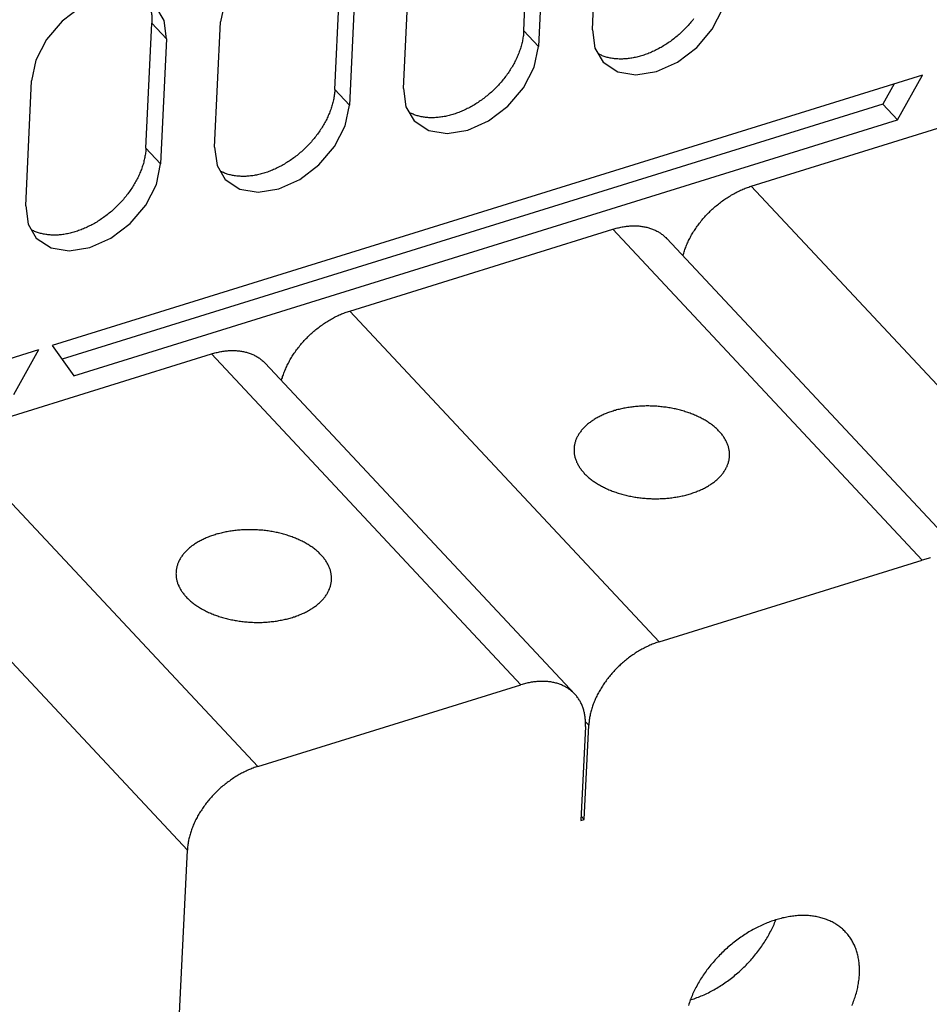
# Model space of a CAD drawing. Extents: x 0 to 594, y 0 to 420.
# Tile 117 of 126: x 523 to 534, y 119 to 131. Entities that reach past the tile are written whole.
import ezdxf

# ---------------------------------------------------------------- set-up
doc = ezdxf.new("R2010")
doc.units = 0
doc.header["$LTSCALE"] = 32.67
doc.layers.get('0').update_dxf_attribs({"linetype": 'CONTINUOUS'})

msp = doc.modelspace()

# ---------------------------------------------------------------- linework, layer by layer
at = {"color": 7, "linetype": 'CONTINUOUS'}
for p, q in [((529.241, 131.248), (529.317, 132.855)), ((530.123, 131.261), (530.199, 132.868)), ((529.506, 132.653), (529.43, 131.046)), ((526.813, 130.494), (526.89, 132.101)), ((527.696, 130.508), (527.772, 132.114)), ((527.079, 131.899), (527.002, 130.292)), ((524.386, 129.74), (524.463, 131.347)), ((524.652, 131.145), (524.463, 131.347)), ((525.269, 129.754), (525.345, 131.361)), ((524.652, 131.145), (524.575, 129.538)), ((529.241, 131.248), (529.43, 131.046)), ((534.366, 130.679), (523.183, 127.207)), ((534.043, 130.104), (534.366, 130.679)), ((522.841, 129), (522.918, 130.607)), ((534, 130.565), (533.854, 130.306)), ((526.813, 130.494), (527.002, 130.292)), ((533.854, 130.306), (523.309, 127.031)), ((532.163, 129.251), (535.717, 130.355)), ((533.854, 130.306), (534.043, 130.104)), ((523.461, 126.818), (534.043, 130.104)), ((524.386, 129.74), (524.575, 129.538)), ((536.139, 125.002), (532.163, 129.251)), ((527.005, 127.649), (530.386, 128.699)), ((534.362, 124.45), (530.386, 128.699)), ((531.078, 128.579), (535.054, 124.33)), ((530.982, 123.4), (527.005, 127.649)), ((520.843, 126.48), (523.01, 127.153)), ((521.847, 126.048), (525.228, 127.097)), ((522.687, 126.577), (523.01, 127.153)), ((523.183, 127.207), (523.461, 126.818)), ((529.205, 122.848), (525.228, 127.097)), ((525.92, 126.977), (529.897, 122.728)), ((525.824, 121.799), (521.847, 126.048)), ((520.942, 124.975), (524.919, 120.726)), ((530.982, 123.4), (534.362, 124.45)), ((525.824, 121.799), (529.205, 122.848)), ((530.033, 122.314), (529.976, 121.103)), ((530.019, 121.116), (530.077, 122.328)), ((530.077, 122.328), (530.034, 122.374)), ((530.019, 121.116), (529.978, 121.16)), ((529.976, 121.103), (530.019, 121.116)), ((524.575, 113.495), (524.919, 120.726))]:
    msp.add_line(p, q, dxfattribs=at)
for points in [[(526.942, 132.313), (526.753, 132.438), (526.519, 132.477), (526.253, 132.434), (525.984, 132.313), (525.738, 132.126), (525.537, 131.891), (525.401, 131.626), (525.345, 131.361)], [(530.26, 130.847), (530.449, 130.722), (530.683, 130.683), (530.948, 130.726), (531.218, 130.847), (531.463, 131.034), (531.664, 131.27), (531.801, 131.535), (531.857, 131.8)], [(524.515, 131.56), (524.325, 131.684), (524.092, 131.723), (523.826, 131.681), (523.557, 131.559), (523.311, 131.373), (523.11, 131.137), (522.973, 130.872), (522.918, 130.607)], [(524.415, 131.625), (524.42, 131.615), (524.424, 131.603), (524.429, 131.591), (524.433, 131.578), (524.437, 131.566), (524.441, 131.553), (524.444, 131.54), (524.448, 131.528), (524.45, 131.514), (524.453, 131.501), (524.455, 131.488), (524.457, 131.474), (524.459, 131.461), (524.46, 131.447), (524.462, 131.433), (524.463, 131.419), (524.463, 131.405), (524.463, 131.39), (524.463, 131.376), (524.463, 131.362), (524.463, 131.347)], [(524.652, 131.145), (524.62, 131.382), (524.515, 131.56)], [(531.424, 131.4), (531.413, 131.386), (531.401, 131.372), (531.39, 131.358), (531.378, 131.344), (531.366, 131.331), (531.354, 131.317), (531.342, 131.304), (531.33, 131.291), (531.317, 131.278), (531.304, 131.265), (531.291, 131.252), (531.278, 131.239), (531.265, 131.227), (531.252, 131.215), (531.238, 131.202), (531.224, 131.191), (531.211, 131.179), (531.197, 131.167), (531.183, 131.156), (531.168, 131.145), (531.154, 131.134), (531.14, 131.123), (531.125, 131.112), (531.11, 131.102), (531.096, 131.092), (531.081, 131.082), (531.066, 131.072), (531.051, 131.063), (531.036, 131.053), (531.02, 131.044), (531.005, 131.035), (530.99, 131.027), (530.974, 131.018), (530.959, 131.01), (530.943, 131.002), (530.928, 130.994), (530.912, 130.987), (530.897, 130.98), (530.881, 130.973), (530.865, 130.966), (530.849, 130.96), (530.834, 130.954), (530.818, 130.948), (530.802, 130.942), (530.786, 130.936), (530.771, 130.931), (530.755, 130.926), (530.739, 130.922), (530.724, 130.917), (530.708, 130.913), (530.692, 130.91), (530.677, 130.906), (530.661, 130.903), (530.645, 130.9), (530.63, 130.897), (530.615, 130.895), (530.599, 130.892), (530.584, 130.891), (530.569, 130.889), (530.554, 130.888), (530.539, 130.886), (530.524, 130.886), (530.509, 130.885), (530.494, 130.885), (530.479, 130.885), (530.465, 130.885), (530.45, 130.886), (530.436, 130.887), (530.422, 130.888), (530.407, 130.889), (530.393, 130.891), (530.38, 130.893), (530.366, 130.896), (530.352, 130.898), (530.339, 130.901), (530.326, 130.904), (530.313, 130.907), (530.3, 130.911), (530.287, 130.915), (530.274, 130.919), (530.262, 130.924), (530.25, 130.928), (530.238, 130.933), (530.226, 130.939), (530.214, 130.944), (530.202, 130.95), (530.197, 130.953)], [(529.241, 131.248), (529.24, 131.233), (529.239, 131.218), (529.237, 131.204), (529.236, 131.189), (529.234, 131.174), (529.231, 131.159), (529.229, 131.144), (529.226, 131.129), (529.223, 131.113), (529.22, 131.098), (529.216, 131.083), (529.212, 131.068), (529.208, 131.052), (529.203, 131.037), (529.198, 131.022), (529.193, 131.006), (529.188, 130.991), (529.183, 130.976), (529.177, 130.96), (529.171, 130.945), (529.164, 130.929), (529.158, 130.914), (529.151, 130.899), (529.144, 130.883), (529.136, 130.868), (529.128, 130.853), (529.121, 130.838), (529.112, 130.823), (529.104, 130.807), (529.095, 130.792), (529.087, 130.777), (529.077, 130.763), (529.068, 130.748), (529.059, 130.733), (529.049, 130.718), (529.039, 130.704), (529.028, 130.689), (529.018, 130.675), (529.007, 130.66), (528.997, 130.646), (528.985, 130.632), (528.974, 130.618), (528.963, 130.604), (528.951, 130.59), (528.939, 130.577), (528.927, 130.563), (528.915, 130.55), (528.902, 130.537), (528.89, 130.524), (528.877, 130.511), (528.864, 130.498), (528.851, 130.486), (528.838, 130.473), (528.825, 130.461), (528.811, 130.449), (528.797, 130.437), (528.783, 130.425), (528.77, 130.414), (528.755, 130.402), (528.741, 130.391), (528.727, 130.38), (528.712, 130.369), (528.698, 130.359), (528.683, 130.348), (528.668, 130.338), (528.654, 130.328), (528.639, 130.318), (528.624, 130.309), (528.608, 130.299), (528.593, 130.29), (528.578, 130.282), (528.563, 130.273), (528.547, 130.264), (528.532, 130.256), (528.516, 130.248), (528.501, 130.241), (528.485, 130.233), (528.469, 130.226), (528.454, 130.219), (528.438, 130.212), (528.422, 130.206), (528.407, 130.2), (528.391, 130.194), (528.375, 130.188), (528.359, 130.183), (528.344, 130.178), (528.328, 130.173), (528.312, 130.168), (528.296, 130.164), (528.281, 130.16), (528.265, 130.156), (528.249, 130.152), (528.234, 130.149), (528.218, 130.146), (528.203, 130.143), (528.187, 130.141), (528.172, 130.139), (528.157, 130.137), (528.142, 130.135), (528.126, 130.134), (528.111, 130.133), (528.096, 130.132), (528.081, 130.131), (528.067, 130.131), (528.052, 130.131), (528.037, 130.132), (528.023, 130.132), (528.009, 130.133), (527.994, 130.134), (527.98, 130.136), (527.966, 130.137), (527.952, 130.14), (527.939, 130.142), (527.925, 130.144), (527.912, 130.147), (527.899, 130.15), (527.885, 130.154), (527.872, 130.157), (527.86, 130.161), (527.847, 130.165), (527.835, 130.17), (527.822, 130.175), (527.81, 130.18), (527.798, 130.185), (527.787, 130.19), (527.775, 130.196), (527.77, 130.199)], [(530.123, 131.261), (530.154, 131.024), (530.26, 130.847)], [(527.833, 130.093), (528.022, 129.969), (528.256, 129.929), (528.521, 129.972), (528.79, 130.093), (529.036, 130.28), (529.237, 130.516), (529.374, 130.781), (529.43, 131.046)], [(526.813, 130.494), (526.813, 130.479), (526.812, 130.465), (526.81, 130.45), (526.808, 130.435), (526.806, 130.42), (526.804, 130.405), (526.802, 130.39), (526.799, 130.375), (526.796, 130.36), (526.792, 130.344), (526.789, 130.329), (526.785, 130.314), (526.781, 130.299), (526.776, 130.283), (526.771, 130.268), (526.766, 130.253), (526.761, 130.237), (526.755, 130.222), (526.749, 130.206), (526.743, 130.191), (526.737, 130.176), (526.73, 130.16), (526.723, 130.145), (526.716, 130.13), (526.709, 130.114), (526.701, 130.099), (526.693, 130.084), (526.685, 130.069), (526.677, 130.054), (526.668, 130.039), (526.659, 130.024), (526.65, 130.009), (526.641, 129.994), (526.631, 129.979), (526.622, 129.965), (526.612, 129.95), (526.601, 129.935), (526.591, 129.921), (526.58, 129.907), (526.569, 129.892), (526.558, 129.878), (526.547, 129.864), (526.535, 129.851), (526.524, 129.837), (526.512, 129.823), (526.5, 129.81), (526.488, 129.796), (526.475, 129.783), (526.463, 129.77), (526.45, 129.757), (526.437, 129.744), (526.424, 129.732), (526.411, 129.719), (526.397, 129.707), (526.384, 129.695), (526.37, 129.683), (526.356, 129.671), (526.342, 129.66), (526.328, 129.648), (526.314, 129.637), (526.3, 129.626), (526.285, 129.615), (526.271, 129.605), (526.256, 129.594), (526.241, 129.584), (526.226, 129.574), (526.211, 129.565), (526.196, 129.555), (526.181, 129.546), (526.166, 129.537), (526.151, 129.528), (526.135, 129.519), (526.12, 129.511), (526.105, 129.503), (526.089, 129.495), (526.073, 129.487), (526.058, 129.48), (526.042, 129.472), (526.026, 129.465), (526.011, 129.459), (525.995, 129.452), (525.979, 129.446), (525.964, 129.44), (525.948, 129.434), (525.932, 129.429), (525.916, 129.424), (525.901, 129.419), (525.885, 129.414), (525.869, 129.41), (525.853, 129.406), (525.838, 129.402), (525.822, 129.399), (525.807, 129.395), (525.791, 129.392), (525.776, 129.39), (525.76, 129.387), (525.745, 129.385), (525.73, 129.383), (525.714, 129.381), (525.699, 129.38), (525.684, 129.379), (525.669, 129.378), (525.654, 129.378), (525.639, 129.378), (525.625, 129.378), (525.61, 129.378), (525.596, 129.379), (525.581, 129.379), (525.567, 129.381), (525.553, 129.382), (525.539, 129.384), (525.525, 129.386), (525.512, 129.388), (525.498, 129.391), (525.485, 129.393), (525.471, 129.397), (525.458, 129.4), (525.445, 129.404), (525.432, 129.408), (525.42, 129.412), (525.407, 129.416), (525.395, 129.421), (525.383, 129.426), (525.371, 129.431), (525.36, 129.437), (525.348, 129.442), (525.343, 129.445)], [(527.696, 130.508), (527.727, 130.271), (527.833, 130.093)], [(525.406, 129.34), (525.595, 129.215), (525.829, 129.176), (526.094, 129.219), (526.363, 129.34), (526.609, 129.526), (526.81, 129.762), (526.947, 130.027), (527.002, 130.292)], [(525.269, 129.754), (525.3, 129.517), (525.406, 129.34)], [(524.386, 129.74), (524.385, 129.726), (524.384, 129.711), (524.383, 129.696), (524.381, 129.681), (524.379, 129.666), (524.377, 129.651), (524.374, 129.636), (524.372, 129.621), (524.369, 129.606), (524.365, 129.591), (524.361, 129.576), (524.358, 129.56), (524.353, 129.545), (524.349, 129.53), (524.344, 129.514), (524.339, 129.499), (524.334, 129.483), (524.328, 129.468), (524.322, 129.453), (524.316, 129.437), (524.31, 129.422), (524.303, 129.407), (524.296, 129.391), (524.289, 129.376), (524.282, 129.361), (524.274, 129.345), (524.266, 129.33), (524.258, 129.315), (524.25, 129.3), (524.241, 129.285), (524.232, 129.27), (524.223, 129.255), (524.214, 129.24), (524.204, 129.225), (524.194, 129.211), (524.184, 129.196), (524.174, 129.182), (524.164, 129.167), (524.153, 129.153), (524.142, 129.139), (524.131, 129.125), (524.12, 129.111), (524.108, 129.097), (524.097, 129.083), (524.085, 129.069), (524.073, 129.056), (524.06, 129.043), (524.048, 129.029), (524.035, 129.016), (524.023, 129.003), (524.01, 128.991), (523.997, 128.978), (523.984, 128.966), (523.97, 128.953), (523.957, 128.941), (523.943, 128.929), (523.929, 128.918), (523.915, 128.906), (523.901, 128.895), (523.887, 128.884), (523.872, 128.873), (523.858, 128.862), (523.843, 128.851), (523.829, 128.841), (523.814, 128.831), (523.799, 128.821), (523.784, 128.811), (523.769, 128.801), (523.754, 128.792), (523.739, 128.783), (523.724, 128.774), (523.708, 128.765), (523.693, 128.757), (523.677, 128.749), (523.662, 128.741), (523.646, 128.733), (523.631, 128.726), (523.615, 128.719), (523.599, 128.712), (523.584, 128.705), (523.568, 128.699), (523.552, 128.692), (523.536, 128.686), (523.521, 128.681), (523.505, 128.675), (523.489, 128.67), (523.473, 128.665), (523.458, 128.661), (523.442, 128.656), (523.426, 128.652), (523.411, 128.648), (523.395, 128.645), (523.379, 128.642), (523.364, 128.639), (523.348, 128.636), (523.333, 128.633), (523.318, 128.631), (523.302, 128.629), (523.287, 128.628), (523.272, 128.626), (523.257, 128.625), (523.242, 128.625), (523.227, 128.624), (523.212, 128.624), (523.198, 128.624), (523.183, 128.624), (523.169, 128.625), (523.154, 128.626), (523.14, 128.627), (523.126, 128.628), (523.112, 128.63), (523.098, 128.632), (523.084, 128.634), (523.071, 128.637), (523.057, 128.64), (523.044, 128.643), (523.031, 128.646), (523.018, 128.65), (523.005, 128.654), (522.993, 128.658), (522.98, 128.662), (522.968, 128.667), (522.956, 128.672), (522.944, 128.677), (522.932, 128.683), (522.921, 128.689), (522.915, 128.692)], [(522.978, 128.586), (523.168, 128.461), (523.401, 128.422), (523.667, 128.465), (523.936, 128.586), (524.182, 128.773), (524.383, 129.008), (524.52, 129.273), (524.575, 129.538)], [(531.286, 128.356), (531.288, 128.364), (531.292, 128.378), (531.296, 128.393), (531.301, 128.408), (531.306, 128.422), (531.311, 128.437), (531.316, 128.451), (531.322, 128.466), (531.328, 128.481), (531.334, 128.495), (531.34, 128.51), (531.346, 128.524), (531.353, 128.539), (531.36, 128.554), (531.367, 128.568), (531.375, 128.582), (531.382, 128.597), (531.39, 128.611), (531.398, 128.626), (531.407, 128.64), (531.415, 128.654), (531.424, 128.668), (531.433, 128.682), (531.442, 128.696), (531.451, 128.71), (531.461, 128.724), (531.471, 128.738), (531.481, 128.752), (531.491, 128.765), (531.501, 128.779), (531.511, 128.792), (531.522, 128.805), (531.533, 128.819), (531.544, 128.832), (531.555, 128.845), (531.567, 128.858), (531.578, 128.87), (531.59, 128.883), (531.602, 128.895), (531.614, 128.908), (531.626, 128.92), (531.638, 128.932), (531.651, 128.944), (531.663, 128.956), (531.676, 128.967), (531.689, 128.979), (531.702, 128.99), (531.715, 129.001), (531.729, 129.012), (531.742, 129.023), (531.755, 129.034), (531.769, 129.044), (531.783, 129.055), (531.797, 129.065), (531.811, 129.075), (531.825, 129.084), (531.839, 129.094), (531.853, 129.103), (531.867, 129.112), (531.881, 129.121), (531.896, 129.13), (531.91, 129.139), (531.925, 129.147), (531.939, 129.155), (531.954, 129.163), (531.969, 129.171), (531.984, 129.178), (531.998, 129.186), (532.013, 129.193), (532.028, 129.2), (532.043, 129.206), (532.058, 129.213), (532.073, 129.219), (532.088, 129.225), (532.103, 129.23), (532.118, 129.236), (532.133, 129.241), (532.148, 129.246), (532.163, 129.251)], [(522.841, 129), (522.873, 128.763), (522.978, 128.586)], [(530.386, 128.699), (530.401, 128.704), (530.416, 128.708), (530.43, 128.712), (530.445, 128.716), (530.46, 128.719), (530.475, 128.723), (530.49, 128.726), (530.505, 128.728), (530.519, 128.731), (530.534, 128.733), (530.549, 128.735), (530.563, 128.737), (530.578, 128.739), (530.592, 128.74), (530.606, 128.741), (530.621, 128.742), (530.635, 128.743), (530.649, 128.743), (530.663, 128.743), (530.677, 128.743), (530.691, 128.742), (530.704, 128.742), (530.718, 128.741), (530.731, 128.739), (530.745, 128.738), (530.758, 128.736), (530.771, 128.734), (530.784, 128.732), (530.797, 128.73), (530.81, 128.727), (530.822, 128.724), (530.835, 128.721), (530.847, 128.717), (530.859, 128.714), (530.871, 128.71), (530.883, 128.706), (530.895, 128.701), (530.906, 128.696), (530.918, 128.692), (530.929, 128.686), (530.94, 128.681), (530.951, 128.675), (530.962, 128.67), (530.972, 128.664), (530.982, 128.657), (530.992, 128.651), (531.002, 128.644), (531.012, 128.637), (531.022, 128.63), (531.031, 128.622), (531.04, 128.615), (531.049, 128.607), (531.058, 128.599), (531.066, 128.591), (531.074, 128.582), (531.078, 128.579)], [(526.128, 126.755), (526.13, 126.762), (526.134, 126.777), (526.139, 126.791), (526.143, 126.806), (526.148, 126.821), (526.153, 126.835), (526.158, 126.85), (526.164, 126.864), (526.17, 126.879), (526.176, 126.894), (526.182, 126.908), (526.189, 126.923), (526.195, 126.937), (526.202, 126.952), (526.209, 126.966), (526.217, 126.981), (526.225, 126.995), (526.232, 127.01), (526.24, 127.024), (526.249, 127.038), (526.257, 127.052), (526.266, 127.067), (526.275, 127.081), (526.284, 127.095), (526.293, 127.109), (526.303, 127.122), (526.313, 127.136), (526.323, 127.15), (526.333, 127.164), (526.343, 127.177), (526.354, 127.19), (526.364, 127.204), (526.375, 127.217), (526.386, 127.23), (526.398, 127.243), (526.409, 127.256), (526.42, 127.269), (526.432, 127.281), (526.444, 127.294), (526.456, 127.306), (526.468, 127.318), (526.481, 127.33), (526.493, 127.342), (526.506, 127.354), (526.518, 127.366), (526.531, 127.377), (526.544, 127.388), (526.558, 127.4), (526.571, 127.411), (526.584, 127.421), (526.598, 127.432), (526.611, 127.443), (526.625, 127.453), (526.639, 127.463), (526.653, 127.473), (526.667, 127.483), (526.681, 127.492), (526.695, 127.502), (526.709, 127.511), (526.724, 127.52), (526.738, 127.528), (526.753, 127.537), (526.767, 127.545), (526.782, 127.553), (526.796, 127.561), (526.811, 127.569), (526.826, 127.577), (526.841, 127.584), (526.855, 127.591), (526.87, 127.598), (526.885, 127.604), (526.9, 127.611), (526.915, 127.617), (526.93, 127.623), (526.945, 127.629), (526.96, 127.634), (526.975, 127.639), (526.99, 127.644), (527.005, 127.649)], [(525.228, 127.097), (525.243, 127.102), (525.258, 127.106), (525.273, 127.11), (525.288, 127.114), (525.302, 127.118), (525.317, 127.121), (525.332, 127.124), (525.347, 127.127), (525.362, 127.129), (525.376, 127.132), (525.391, 127.134), (525.405, 127.136), (525.42, 127.137), (525.434, 127.138), (525.449, 127.14), (525.463, 127.14), (525.477, 127.141), (525.491, 127.141), (525.505, 127.141), (525.519, 127.141), (525.533, 127.141), (525.546, 127.14), (525.56, 127.139), (525.574, 127.138), (525.587, 127.136), (525.6, 127.135), (525.613, 127.133), (525.626, 127.13), (525.639, 127.128), (525.652, 127.125), (525.665, 127.122), (525.677, 127.119), (525.689, 127.116), (525.701, 127.112), (525.714, 127.108), (525.725, 127.104), (525.737, 127.099), (525.749, 127.095), (525.76, 127.09), (525.771, 127.085), (525.782, 127.079), (525.793, 127.074), (525.804, 127.068), (525.814, 127.062), (525.825, 127.056), (525.835, 127.049), (525.845, 127.042), (525.854, 127.035), (525.864, 127.028), (525.873, 127.021), (525.882, 127.013), (525.891, 127.005), (525.9, 126.997), (525.908, 126.989), (525.917, 126.981), (525.92, 126.977)], [(530.389, 126.364), (530.374, 126.36), (530.359, 126.355), (530.345, 126.35), (530.33, 126.344), (530.316, 126.339), (530.302, 126.334), (530.288, 126.328), (530.275, 126.322), (530.261, 126.316), (530.248, 126.31), (530.234, 126.304), (530.221, 126.298), (530.209, 126.291), (530.196, 126.284), (530.184, 126.278), (530.172, 126.271), (530.16, 126.264), (530.148, 126.257), (530.136, 126.249), (530.125, 126.242), (530.114, 126.234), (530.103, 126.227), (530.093, 126.219), (530.082, 126.211), (530.072, 126.203), (530.062, 126.195), (530.053, 126.187), (530.043, 126.178), (530.034, 126.17), (530.025, 126.161), (530.017, 126.153), (530.008, 126.144), (530, 126.135), (529.992, 126.126), (529.985, 126.117), (529.977, 126.108), (529.97, 126.099), (529.964, 126.09), (529.957, 126.081), (529.951, 126.071), (529.945, 126.062), (529.939, 126.052), (529.934, 126.043), (529.929, 126.033), (529.924, 126.023), (529.92, 126.014), (529.915, 126.004), (529.911, 125.994), (529.908, 125.984), (529.904, 125.974), (529.901, 125.964), (529.899, 125.954), (529.896, 125.944), (529.894, 125.934), (529.892, 125.924), (529.89, 125.913), (529.889, 125.903), (529.888, 125.893), (529.887, 125.883), (529.887, 125.881)], [(531.885, 125.785), (531.885, 125.794), (531.885, 125.804), (531.885, 125.814), (531.885, 125.825), (531.884, 125.835), (531.883, 125.845), (531.882, 125.856), (531.88, 125.866), (531.878, 125.876), (531.876, 125.886), (531.873, 125.897), (531.87, 125.907), (531.867, 125.917), (531.864, 125.927), (531.86, 125.937), (531.856, 125.947), (531.851, 125.957), (531.847, 125.967), (531.842, 125.977), (531.837, 125.987), (531.831, 125.997), (531.826, 126.007), (531.82, 126.017), (531.813, 126.027), (531.807, 126.036), (531.8, 126.046), (531.793, 126.056), (531.785, 126.065), (531.778, 126.075), (531.77, 126.084), (531.762, 126.093), (531.753, 126.102), (531.744, 126.112), (531.735, 126.121), (531.726, 126.13), (531.717, 126.138), (531.707, 126.147), (531.697, 126.156), (531.687, 126.164), (531.676, 126.173), (531.666, 126.181), (531.655, 126.19), (531.644, 126.198), (531.632, 126.206), (531.621, 126.214), (531.609, 126.222), (531.597, 126.229), (531.585, 126.237), (531.572, 126.245), (531.56, 126.252), (531.547, 126.259), (531.534, 126.266), (531.52, 126.273), (531.507, 126.28), (531.493, 126.287), (531.48, 126.293), (531.466, 126.3), (531.452, 126.306), (531.437, 126.312), (531.423, 126.318), (531.408, 126.324), (531.393, 126.33), (531.378, 126.336), (531.363, 126.341), (531.348, 126.346), (531.333, 126.351), (531.317, 126.356), (531.302, 126.361), (531.286, 126.366), (531.27, 126.37), (531.254, 126.375), (531.238, 126.379), (531.222, 126.383), (531.205, 126.387), (531.189, 126.391), (531.173, 126.394), (531.156, 126.397), (531.139, 126.401), (531.123, 126.404), (531.106, 126.407), (531.089, 126.409), (531.072, 126.412), (531.055, 126.414), (531.038, 126.416), (531.021, 126.418), (531.004, 126.42), (530.987, 126.422), (530.97, 126.423), (530.952, 126.425), (530.935, 126.426), (530.918, 126.427), (530.901, 126.427), (530.883, 126.428), (530.866, 126.428), (530.849, 126.429), (530.832, 126.429), (530.814, 126.429), (530.797, 126.428), (530.78, 126.428), (530.763, 126.427), (530.746, 126.426), (530.729, 126.425), (530.712, 126.424), (530.695, 126.423), (530.678, 126.421), (530.661, 126.419), (530.644, 126.418), (530.628, 126.416), (530.611, 126.413), (530.594, 126.411), (530.578, 126.408), (530.562, 126.406), (530.545, 126.403), (530.529, 126.4), (530.513, 126.396), (530.497, 126.393), (530.481, 126.389), (530.466, 126.386), (530.45, 126.382), (530.435, 126.378), (530.419, 126.373), (530.404, 126.369), (530.389, 126.364)], [(529.887, 125.881), (529.887, 125.872), (529.887, 125.862), (529.887, 125.852), (529.888, 125.842), (529.888, 125.831), (529.89, 125.821), (529.891, 125.811), (529.893, 125.801), (529.895, 125.79), (529.897, 125.78), (529.899, 125.77), (529.902, 125.76), (529.905, 125.749), (529.909, 125.739), (529.913, 125.729), (529.917, 125.719), (529.921, 125.709), (529.926, 125.699), (529.93, 125.689), (529.936, 125.679), (529.941, 125.669), (529.947, 125.659), (529.953, 125.649), (529.959, 125.64), (529.966, 125.63), (529.973, 125.62), (529.98, 125.611), (529.987, 125.601), (529.995, 125.592), (530.003, 125.583), (530.011, 125.573), (530.019, 125.564), (530.028, 125.555), (530.037, 125.546), (530.046, 125.537), (530.056, 125.528), (530.065, 125.519), (530.075, 125.511), (530.086, 125.502), (530.096, 125.493), (530.107, 125.485), (530.118, 125.477), (530.129, 125.469), (530.14, 125.461), (530.152, 125.453), (530.163, 125.445), (530.176, 125.437), (530.188, 125.429), (530.2, 125.422), (530.213, 125.415), (530.226, 125.407), (530.239, 125.4), (530.252, 125.393), (530.265, 125.386), (530.279, 125.38), (530.293, 125.373), (530.307, 125.367), (530.321, 125.36), (530.335, 125.354), (530.35, 125.348), (530.364, 125.342), (530.379, 125.336), (530.394, 125.331), (530.409, 125.325), (530.424, 125.32), (530.44, 125.315), (530.455, 125.31), (530.471, 125.305), (530.487, 125.3), (530.502, 125.296), (530.518, 125.292), (530.534, 125.287), (530.551, 125.283), (530.567, 125.28), (530.583, 125.276), (530.6, 125.272), (530.616, 125.269), (530.633, 125.266), (530.65, 125.263), (530.667, 125.26), (530.683, 125.257), (530.7, 125.255), (530.717, 125.252), (530.734, 125.25), (530.751, 125.248), (530.769, 125.246), (530.786, 125.245), (530.803, 125.243), (530.82, 125.242), (530.837, 125.241), (530.855, 125.24), (530.872, 125.239), (530.889, 125.238), (530.906, 125.238), (530.924, 125.238), (530.941, 125.238), (530.958, 125.238), (530.975, 125.238), (530.992, 125.239), (531.009, 125.239), (531.027, 125.24), (531.044, 125.241), (531.061, 125.242), (531.078, 125.244), (531.094, 125.245), (531.111, 125.247), (531.128, 125.249), (531.145, 125.251), (531.161, 125.253), (531.178, 125.256), (531.194, 125.258), (531.211, 125.261), (531.227, 125.264), (531.243, 125.267), (531.259, 125.27), (531.275, 125.274), (531.291, 125.277), (531.307, 125.281), (531.322, 125.285), (531.338, 125.289), (531.353, 125.293), (531.368, 125.298), (531.383, 125.302)], [(531.383, 125.302), (531.398, 125.307), (531.413, 125.312), (531.428, 125.317), (531.442, 125.322), (531.456, 125.327), (531.47, 125.333), (531.484, 125.338), (531.498, 125.344), (531.511, 125.35), (531.525, 125.356), (531.538, 125.362), (531.551, 125.369), (531.564, 125.375), (531.576, 125.382), (531.589, 125.389), (531.601, 125.396), (531.613, 125.403), (531.625, 125.41), (531.636, 125.417), (531.647, 125.425), (531.658, 125.432), (531.669, 125.44), (531.68, 125.447), (531.69, 125.455), (531.7, 125.463), (531.71, 125.471), (531.72, 125.48), (531.729, 125.488), (531.738, 125.496), (531.747, 125.505), (531.756, 125.514), (531.764, 125.522), (531.772, 125.531), (531.78, 125.54), (531.788, 125.549), (531.795, 125.558), (531.802, 125.567), (531.809, 125.576), (531.815, 125.586), (531.822, 125.595), (531.827, 125.605), (531.833, 125.614), (531.838, 125.624), (531.844, 125.633), (531.848, 125.643), (531.853, 125.653), (531.857, 125.663), (531.861, 125.673), (531.865, 125.682), (531.868, 125.692), (531.871, 125.702), (531.874, 125.713), (531.876, 125.723), (531.879, 125.733), (531.88, 125.743), (531.882, 125.753), (531.883, 125.763), (531.884, 125.773), (531.885, 125.784), (531.885, 125.785)], [(526.771, 124.197), (526.771, 124.206), (526.771, 124.216), (526.771, 124.226), (526.77, 124.237), (526.77, 124.247), (526.768, 124.257), (526.767, 124.267), (526.765, 124.278), (526.763, 124.288), (526.761, 124.298), (526.759, 124.308), (526.756, 124.319), (526.753, 124.329), (526.749, 124.339), (526.745, 124.349), (526.741, 124.359), (526.737, 124.369), (526.732, 124.379), (526.727, 124.389), (526.722, 124.399), (526.717, 124.409), (526.711, 124.419), (526.705, 124.429), (526.699, 124.439), (526.692, 124.448), (526.685, 124.458), (526.678, 124.467), (526.671, 124.477), (526.663, 124.486), (526.655, 124.496), (526.647, 124.505), (526.639, 124.514), (526.63, 124.523), (526.621, 124.532), (526.612, 124.541), (526.602, 124.55), (526.593, 124.559), (526.583, 124.568), (526.572, 124.576), (526.562, 124.585), (526.551, 124.593), (526.54, 124.601), (526.529, 124.61), (526.518, 124.618), (526.506, 124.626), (526.494, 124.633), (526.482, 124.641), (526.47, 124.649), (526.458, 124.656), (526.445, 124.664), (526.432, 124.671), (526.419, 124.678), (526.406, 124.685), (526.393, 124.692), (526.379, 124.699), (526.365, 124.705), (526.351, 124.712), (526.337, 124.718), (526.323, 124.724), (526.308, 124.73), (526.294, 124.736), (526.279, 124.742), (526.264, 124.747), (526.249, 124.753), (526.234, 124.758), (526.218, 124.763), (526.203, 124.768), (526.187, 124.773), (526.171, 124.778), (526.156, 124.782), (526.14, 124.787), (526.123, 124.791), (526.107, 124.795), (526.091, 124.799), (526.075, 124.802), (526.058, 124.806), (526.042, 124.809), (526.025, 124.812), (526.008, 124.816), (525.991, 124.818), (525.974, 124.821), (525.958, 124.824), (525.941, 124.826), (525.924, 124.828), (525.907, 124.83), (525.889, 124.832), (525.872, 124.834), (525.855, 124.835), (525.838, 124.836), (525.821, 124.837), (525.803, 124.838), (525.786, 124.839), (525.769, 124.84), (525.752, 124.84), (525.734, 124.84), (525.717, 124.84), (525.7, 124.84), (525.683, 124.84), (525.666, 124.84), (525.649, 124.839), (525.631, 124.838), (525.614, 124.837), (525.597, 124.836), (525.58, 124.835), (525.563, 124.833), (525.547, 124.831), (525.53, 124.829), (525.513, 124.827), (525.497, 124.825), (525.48, 124.823), (525.464, 124.82), (525.447, 124.817), (525.431, 124.814), (525.415, 124.811), (525.399, 124.808), (525.383, 124.805), (525.367, 124.801), (525.351, 124.797), (525.336, 124.793), (525.32, 124.789), (525.305, 124.785), (525.29, 124.781), (525.275, 124.776)], [(525.275, 124.776), (525.26, 124.771), (525.245, 124.767), (525.23, 124.761), (525.216, 124.756), (525.202, 124.751), (525.188, 124.745), (525.174, 124.74), (525.16, 124.734), (525.147, 124.728), (525.133, 124.722), (525.12, 124.716), (525.107, 124.709), (525.094, 124.703), (525.082, 124.696), (525.069, 124.69), (525.057, 124.683), (525.045, 124.676), (525.033, 124.668), (525.022, 124.661), (525.011, 124.654), (525, 124.646), (524.989, 124.639), (524.978, 124.631), (524.968, 124.623), (524.958, 124.615), (524.948, 124.607), (524.938, 124.599), (524.929, 124.59), (524.92, 124.582), (524.911, 124.573), (524.902, 124.565), (524.894, 124.556), (524.886, 124.547), (524.878, 124.538), (524.87, 124.529), (524.863, 124.52), (524.856, 124.511), (524.849, 124.502), (524.843, 124.492), (524.836, 124.483), (524.83, 124.474), (524.825, 124.464), (524.819, 124.454), (524.814, 124.445), (524.81, 124.435), (524.805, 124.425), (524.801, 124.416), (524.797, 124.406), (524.793, 124.396), (524.79, 124.386), (524.787, 124.376), (524.784, 124.366), (524.782, 124.356), (524.779, 124.345), (524.778, 124.335), (524.776, 124.325), (524.775, 124.315), (524.774, 124.305), (524.773, 124.295), (524.773, 124.293)], [(534.467, 124.477), (534.452, 124.474), (534.437, 124.47), (534.422, 124.467), (534.407, 124.463), (534.392, 124.459), (534.377, 124.455), (534.362, 124.45)], [(524.773, 124.293), (524.773, 124.284), (524.772, 124.274), (524.773, 124.264), (524.773, 124.253), (524.774, 124.243), (524.775, 124.233), (524.776, 124.223), (524.778, 124.212), (524.78, 124.202), (524.782, 124.192), (524.785, 124.182), (524.788, 124.171), (524.791, 124.161), (524.794, 124.151), (524.798, 124.141), (524.802, 124.131), (524.807, 124.121), (524.811, 124.111), (524.816, 124.101), (524.821, 124.091), (524.827, 124.081), (524.832, 124.071), (524.838, 124.061), (524.845, 124.051), (524.851, 124.042), (524.858, 124.032), (524.865, 124.023), (524.873, 124.013), (524.88, 124.004), (524.888, 123.994), (524.896, 123.985), (524.905, 123.976), (524.914, 123.967), (524.923, 123.958), (524.932, 123.949), (524.941, 123.94), (524.951, 123.931), (524.961, 123.922), (524.971, 123.914), (524.982, 123.905), (524.992, 123.897), (525.003, 123.889), (525.014, 123.88), (525.026, 123.872), (525.037, 123.864), (525.049, 123.857), (525.061, 123.849), (525.073, 123.841), (525.086, 123.834), (525.098, 123.826), (525.111, 123.819), (525.124, 123.812), (525.138, 123.805), (525.151, 123.798), (525.165, 123.791), (525.178, 123.785), (525.192, 123.778), (525.206, 123.772), (525.221, 123.766), (525.235, 123.76), (525.25, 123.754), (525.265, 123.748), (525.28, 123.743), (525.295, 123.737), (525.31, 123.732), (525.325, 123.727), (525.341, 123.722), (525.356, 123.717), (525.372, 123.712), (525.388, 123.708), (525.404, 123.703), (525.42, 123.699), (525.436, 123.695), (525.453, 123.691), (525.469, 123.688), (525.485, 123.684), (525.502, 123.681), (525.519, 123.678), (525.535, 123.674), (525.552, 123.672), (525.569, 123.669), (525.586, 123.666), (525.603, 123.664), (525.62, 123.662), (525.637, 123.66), (525.654, 123.658), (525.671, 123.656), (525.688, 123.655), (525.706, 123.654), (525.723, 123.653), (525.74, 123.652), (525.757, 123.651), (525.775, 123.65), (525.792, 123.65), (525.809, 123.65), (525.826, 123.65), (525.844, 123.65), (525.861, 123.65), (525.878, 123.65), (525.895, 123.651), (525.912, 123.652), (525.929, 123.653), (525.946, 123.654), (525.963, 123.655), (525.98, 123.657), (525.997, 123.659), (526.014, 123.661), (526.03, 123.663), (526.047, 123.665), (526.063, 123.667), (526.08, 123.67), (526.096, 123.673), (526.113, 123.676), (526.129, 123.679), (526.145, 123.682), (526.161, 123.685), (526.177, 123.689), (526.192, 123.693), (526.208, 123.697), (526.223, 123.701), (526.239, 123.705), (526.254, 123.709), (526.269, 123.714)], [(526.269, 123.714), (526.284, 123.719), (526.298, 123.723), (526.313, 123.729), (526.327, 123.734), (526.342, 123.739), (526.356, 123.745), (526.37, 123.75), (526.383, 123.756), (526.397, 123.762), (526.41, 123.768), (526.424, 123.774), (526.436, 123.781), (526.449, 123.787), (526.462, 123.794), (526.474, 123.801), (526.486, 123.807), (526.498, 123.814), (526.51, 123.822), (526.522, 123.829), (526.533, 123.836), (526.544, 123.844), (526.555, 123.852), (526.565, 123.859), (526.576, 123.867), (526.586, 123.875), (526.596, 123.883), (526.605, 123.891), (526.615, 123.9), (526.624, 123.908), (526.633, 123.917), (526.641, 123.925), (526.65, 123.934), (526.658, 123.943), (526.666, 123.952), (526.673, 123.961), (526.681, 123.97), (526.688, 123.979), (526.694, 123.988), (526.701, 123.998), (526.707, 124.007), (526.713, 124.016), (526.719, 124.026), (526.724, 124.036), (526.729, 124.045), (526.734, 124.055), (526.738, 124.065), (526.743, 124.075), (526.747, 124.084), (526.75, 124.094), (526.754, 124.104), (526.757, 124.114), (526.759, 124.124), (526.762, 124.134), (526.764, 124.145), (526.766, 124.155), (526.768, 124.165), (526.769, 124.175), (526.77, 124.185), (526.771, 124.195), (526.771, 124.197)], [(530.982, 123.4), (530.967, 123.395), (530.952, 123.39), (530.937, 123.385), (530.922, 123.38), (530.907, 123.374), (530.892, 123.368), (530.877, 123.362), (530.862, 123.356), (530.847, 123.349), (530.832, 123.342), (530.817, 123.335), (530.803, 123.328), (530.788, 123.32), (530.773, 123.312), (530.758, 123.305), (530.744, 123.296), (530.729, 123.288), (530.715, 123.279), (530.7, 123.271), (530.686, 123.262), (530.672, 123.253), (530.658, 123.243), (530.643, 123.234), (530.629, 123.224), (530.616, 123.214), (530.602, 123.204), (530.588, 123.194), (530.574, 123.183), (530.561, 123.172), (530.548, 123.162), (530.534, 123.151), (530.521, 123.14), (530.508, 123.128), (530.495, 123.117), (530.482, 123.105), (530.47, 123.093), (530.457, 123.081), (530.445, 123.069), (530.433, 123.057), (530.421, 123.045), (530.409, 123.032), (530.397, 123.02), (530.386, 123.007), (530.374, 122.994), (530.363, 122.981), (530.352, 122.968), (530.341, 122.955), (530.33, 122.942), (530.32, 122.928), (530.31, 122.915), (530.299, 122.901), (530.29, 122.887), (530.28, 122.874), (530.27, 122.86), (530.261, 122.846), (530.252, 122.832), (530.243, 122.818), (530.234, 122.803), (530.226, 122.789), (530.217, 122.775), (530.209, 122.761), (530.201, 122.746), (530.194, 122.732), (530.186, 122.717), (530.179, 122.703), (530.172, 122.688), (530.165, 122.674), (530.159, 122.659), (530.153, 122.645), (530.146, 122.63), (530.141, 122.615), (530.135, 122.601), (530.13, 122.586), (530.125, 122.572), (530.12, 122.557), (530.115, 122.542), (530.111, 122.528), (530.107, 122.513), (530.103, 122.499), (530.099, 122.484), (530.096, 122.47), (530.093, 122.455), (530.09, 122.441), (530.088, 122.426), (530.085, 122.412), (530.083, 122.398), (530.081, 122.384), (530.08, 122.37), (530.078, 122.356), (530.077, 122.342), (530.077, 122.328)], [(529.897, 122.728), (529.893, 122.732), (529.885, 122.74), (529.877, 122.748), (529.868, 122.756), (529.859, 122.764), (529.85, 122.772), (529.841, 122.779), (529.831, 122.786), (529.821, 122.793), (529.811, 122.8), (529.801, 122.807), (529.791, 122.813), (529.78, 122.819), (529.77, 122.825), (529.759, 122.83), (529.748, 122.836), (529.737, 122.841), (529.725, 122.846), (529.714, 122.851), (529.702, 122.855), (529.69, 122.859), (529.678, 122.863), (529.666, 122.867), (529.654, 122.87), (529.641, 122.873), (529.629, 122.876), (529.616, 122.879), (529.603, 122.881), (529.59, 122.884), (529.577, 122.886), (529.564, 122.887), (529.55, 122.889), (529.537, 122.89), (529.523, 122.891), (529.51, 122.892), (529.496, 122.892), (529.482, 122.892), (529.468, 122.892), (529.454, 122.892), (529.44, 122.891), (529.425, 122.891), (529.411, 122.889), (529.397, 122.888), (529.382, 122.887), (529.368, 122.885), (529.353, 122.883), (529.338, 122.88), (529.324, 122.878), (529.309, 122.875), (529.294, 122.872), (529.279, 122.869), (529.264, 122.865), (529.249, 122.861), (529.234, 122.857), (529.22, 122.853), (529.205, 122.848)], [(530.033, 122.314), (530.034, 122.328), (530.034, 122.342), (530.034, 122.355), (530.034, 122.369), (530.033, 122.382), (530.033, 122.396), (530.032, 122.409), (530.03, 122.422), (530.029, 122.435), (530.027, 122.448), (530.025, 122.461), (530.023, 122.474), (530.02, 122.486), (530.017, 122.499), (530.014, 122.511), (530.011, 122.523), (530.007, 122.535), (530.003, 122.547), (529.999, 122.559), (529.995, 122.57), (529.99, 122.582), (529.986, 122.593), (529.981, 122.604), (529.975, 122.615), (529.97, 122.626), (529.964, 122.636), (529.958, 122.647), (529.952, 122.657), (529.945, 122.667), (529.939, 122.677), (529.932, 122.686), (529.924, 122.696), (529.917, 122.705), (529.909, 122.714), (529.902, 122.723), (529.897, 122.728)], [(525.824, 121.799), (525.809, 121.794), (525.794, 121.789), (525.779, 121.784), (525.764, 121.778), (525.749, 121.772), (525.734, 121.766), (525.719, 121.76), (525.704, 121.754), (525.689, 121.747), (525.674, 121.74), (525.66, 121.733), (525.645, 121.726), (525.63, 121.719), (525.615, 121.711), (525.601, 121.703), (525.586, 121.695), (525.571, 121.686), (525.557, 121.678), (525.543, 121.669), (525.528, 121.66), (525.514, 121.651), (525.5, 121.642), (525.486, 121.632), (525.472, 121.622), (525.458, 121.612), (525.444, 121.602), (525.43, 121.592), (525.417, 121.581), (525.403, 121.571), (525.39, 121.56), (525.376, 121.549), (525.363, 121.538), (525.35, 121.527), (525.337, 121.515), (525.325, 121.503), (525.312, 121.492), (525.3, 121.48), (525.287, 121.468), (525.275, 121.455), (525.263, 121.443), (525.251, 121.431), (525.239, 121.418), (525.228, 121.405), (525.216, 121.392), (525.205, 121.379), (525.194, 121.366), (525.183, 121.353), (525.173, 121.34), (525.162, 121.326), (525.152, 121.313), (525.142, 121.299), (525.132, 121.286), (525.122, 121.272), (525.112, 121.258), (525.103, 121.244), (525.094, 121.23), (525.085, 121.216), (525.076, 121.202), (525.068, 121.188), (525.059, 121.173), (525.051, 121.159), (525.044, 121.145), (525.036, 121.13), (525.028, 121.116), (525.021, 121.101), (525.014, 121.087), (525.008, 121.072), (525.001, 121.058), (524.995, 121.043), (524.989, 121.028), (524.983, 121.014), (524.977, 120.999), (524.972, 120.985), (524.967, 120.97), (524.962, 120.955), (524.957, 120.941), (524.953, 120.926), (524.949, 120.912), (524.945, 120.897), (524.942, 120.882), (524.938, 120.868), (524.935, 120.854), (524.932, 120.839), (524.93, 120.825), (524.927, 120.81), (524.925, 120.796), (524.924, 120.782), (524.922, 120.768), (524.921, 120.754), (524.92, 120.74), (524.919, 120.726)], [(533.377, 119.672), (533.367, 119.682), (533.356, 119.693), (533.346, 119.703), (533.335, 119.712), (533.324, 119.722), (533.313, 119.731), (533.301, 119.74), (533.29, 119.749), (533.278, 119.757), (533.266, 119.765), (533.253, 119.773), (533.241, 119.781), (533.228, 119.788), (533.215, 119.796), (533.202, 119.802), (533.189, 119.809), (533.175, 119.815), (533.161, 119.822), (533.147, 119.827), (533.133, 119.833), (533.119, 119.838), (533.104, 119.843), (533.09, 119.848), (533.075, 119.852), (533.06, 119.857), (533.044, 119.86), (533.029, 119.864), (533.013, 119.867), (532.998, 119.87), (532.982, 119.873), (532.966, 119.876), (532.95, 119.878), (532.934, 119.88), (532.917, 119.881), (532.901, 119.883), (532.884, 119.884), (532.867, 119.884), (532.85, 119.885), (532.833, 119.885), (532.816, 119.885), (532.799, 119.884), (532.782, 119.884), (532.764, 119.883), (532.747, 119.881), (532.729, 119.88), (532.712, 119.878), (532.694, 119.876), (532.676, 119.873), (532.658, 119.871), (532.64, 119.868), (532.622, 119.864), (532.604, 119.861), (532.586, 119.857), (532.568, 119.853), (532.55, 119.848), (532.532, 119.844), (532.514, 119.839), (532.496, 119.833), (532.477, 119.828), (532.459, 119.822), (532.441, 119.816), (532.423, 119.81), (532.404, 119.803), (532.386, 119.796), (532.368, 119.789), (532.35, 119.782), (532.331, 119.774), (532.313, 119.766), (532.295, 119.758), (532.277, 119.749), (532.259, 119.741), (532.241, 119.732), (532.223, 119.722), (532.205, 119.713), (532.187, 119.703), (532.169, 119.693), (532.151, 119.683), (532.134, 119.673), (532.116, 119.662), (532.099, 119.651), (532.081, 119.64), (532.064, 119.629), (532.047, 119.617), (532.029, 119.606), (532.012, 119.594), (531.995, 119.581), (531.979, 119.569), (531.962, 119.556), (531.945, 119.544), (531.929, 119.531), (531.913, 119.517), (531.896, 119.504), (531.88, 119.49), (531.864, 119.477), (531.849, 119.463), (531.833, 119.449), (531.818, 119.434), (531.802, 119.42), (531.787, 119.405), (531.772, 119.39), (531.758, 119.375), (531.743, 119.36), (531.729, 119.345), (531.714, 119.33), (531.7, 119.314), (531.686, 119.298), (531.673, 119.282), (531.659, 119.266), (531.646, 119.25), (531.633, 119.234), (531.62, 119.218), (531.607, 119.201), (531.595, 119.185), (531.583, 119.168), (531.571, 119.151), (531.559, 119.135), (531.547, 119.118), (531.536, 119.101), (531.525, 119.083), (531.514, 119.066), (531.504, 119.049), (531.493, 119.032), (531.483, 119.014), (531.473, 118.997), (531.464, 118.979), (531.454, 118.962), (531.445, 118.944), (531.436, 118.926), (531.428, 118.909), (531.419, 118.891), (531.411, 118.873), (531.404, 118.855), (531.396, 118.838), (531.389, 118.82), (531.382, 118.802), (531.375, 118.784), (531.369, 118.766), (531.363, 118.748), (531.357, 118.731)], [(531.381, 118.8), (531.393, 118.804), (531.411, 118.81), (531.43, 118.816), (531.448, 118.823), (531.466, 118.83), (531.485, 118.837), (531.503, 118.844), (531.521, 118.852), (531.54, 118.859), (531.558, 118.868), (531.576, 118.876), (531.594, 118.885), (531.613, 118.893), (531.631, 118.903), (531.649, 118.912), (531.667, 118.922), (531.685, 118.932), (531.703, 118.942), (531.72, 118.952), (531.738, 118.963), (531.756, 118.973), (531.773, 118.985), (531.791, 118.996), (531.808, 119.007), (531.825, 119.019), (531.843, 119.031), (531.86, 119.043), (531.877, 119.056), (531.893, 119.068), (531.91, 119.081), (531.927, 119.094), (531.943, 119.107), (531.959, 119.121), (531.976, 119.134), (531.992, 119.148), (532.007, 119.162), (532.023, 119.176), (532.039, 119.19), (532.054, 119.205), (532.069, 119.22), (532.085, 119.234), (532.099, 119.249), (532.114, 119.265), (532.129, 119.28), (532.143, 119.295), (532.157, 119.311), (532.171, 119.327), (532.185, 119.343), (532.199, 119.359), (532.212, 119.375), (532.225, 119.391), (532.238, 119.407), (532.251, 119.424), (532.263, 119.441), (532.276, 119.457), (532.288, 119.474), (532.3, 119.491), (532.311, 119.508), (532.323, 119.525), (532.334, 119.542), (532.345, 119.56), (532.356, 119.577), (532.366, 119.594), (532.376, 119.612), (532.386, 119.629), (532.396, 119.647), (532.405, 119.665), (532.415, 119.682), (532.424, 119.7), (532.432, 119.718), (532.441, 119.736), (532.449, 119.754), (532.457, 119.771), (532.464, 119.789), (532.472, 119.807), (532.479, 119.825), (532.48, 119.829)], [(533.555, 119.133), (533.555, 119.15), (533.556, 119.167), (533.556, 119.184), (533.555, 119.2), (533.555, 119.217), (533.554, 119.233), (533.553, 119.249), (533.552, 119.265), (533.55, 119.281), (533.548, 119.297), (533.546, 119.313), (533.543, 119.328), (533.54, 119.344), (533.537, 119.359), (533.533, 119.374), (533.53, 119.389), (533.526, 119.404), (533.521, 119.419), (533.517, 119.433), (533.512, 119.448), (533.507, 119.462), (533.501, 119.476), (533.495, 119.489), (533.489, 119.503), (533.483, 119.516), (533.476, 119.53), (533.47, 119.543), (533.462, 119.555), (533.455, 119.568), (533.447, 119.581), (533.439, 119.593), (533.431, 119.605), (533.423, 119.616), (533.414, 119.628), (533.405, 119.639), (533.396, 119.651), (533.386, 119.661), (533.377, 119.672)], [(533.459, 118.729), (533.467, 118.747), (533.474, 118.765), (533.48, 118.783), (533.487, 118.801), (533.493, 118.818), (533.499, 118.836), (533.504, 118.854), (533.51, 118.872), (533.515, 118.89), (533.519, 118.907), (533.524, 118.925), (533.528, 118.943), (533.532, 118.96), (533.535, 118.978), (533.539, 118.995), (533.542, 119.013), (533.544, 119.03), (533.547, 119.048), (533.549, 119.065), (533.551, 119.082), (533.552, 119.099), (533.554, 119.116), (533.555, 119.133)]]:
    msp.add_lwpolyline(points, dxfattribs=at)

doc.saveas('drawing.dxf')
